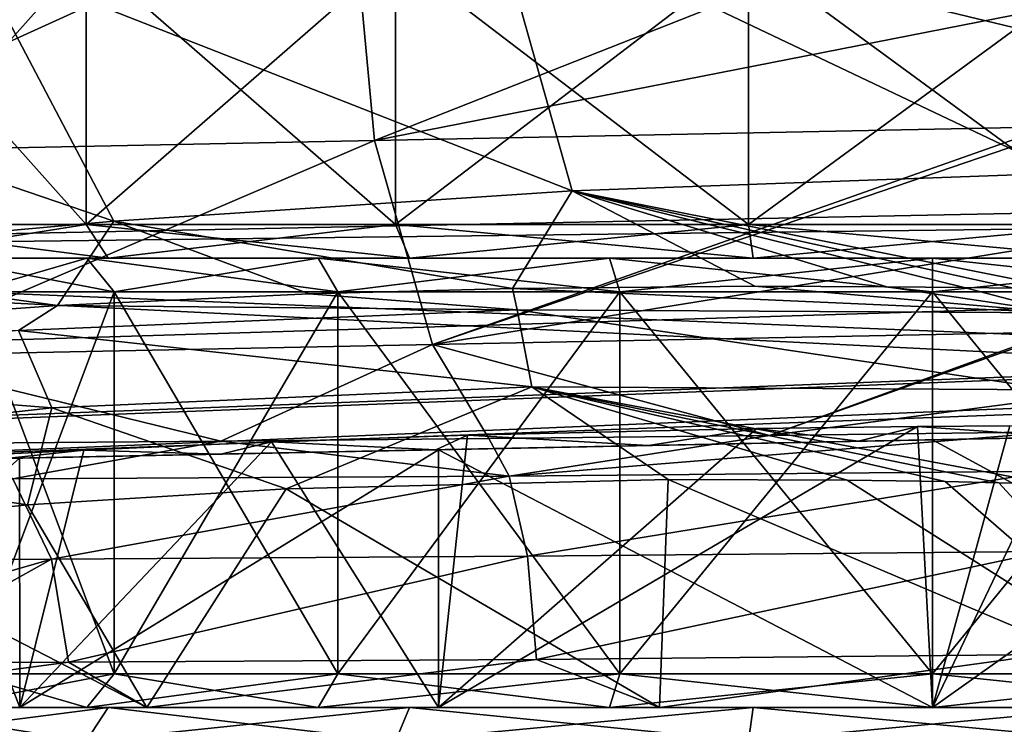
# Model space of a CAD drawing. Extents: x -54 to 446, y -6 to 1844.
# Tile 147 of 196: x -8 to 1, y 1776 to 1782. Entities that reach past the tile are written whole.
import ezdxf

# ---------------------------------------------------------------- set-up
doc = ezdxf.new("R2010")
doc.units = 0
doc.header["$LTSCALE"] = 52.148148
for name, color, linetype in [('1009', 7, 'CONTINUOUS'), ('1010', 7, 'CONTINUOUS'), ('1011', 7, 'CONTINUOUS'), ('1012', 7, 'CONTINUOUS'), ('1013', 7, 'CONTINUOUS'), ('1014', 7, 'CONTINUOUS'), ('1015', 7, 'CONTINUOUS'), ('1016', 7, 'CONTINUOUS'), ('762', 7, 'CONTINUOUS'), ('763', 7, 'CONTINUOUS'), ('764', 7, 'CONTINUOUS'), ('772', 7, 'CONTINUOUS'), ('773', 7, 'CONTINUOUS'), ('774', 7, 'CONTINUOUS'), ('775', 7, 'CONTINUOUS'), ('778', 7, 'CONTINUOUS'), ('779', 7, 'CONTINUOUS'), ('883', 7, 'CONTINUOUS'), ('884', 7, 'CONTINUOUS'), ('885', 7, 'CONTINUOUS'), ('890', 7, 'CONTINUOUS'), ('895', 7, 'CONTINUOUS'), ('896', 7, 'CONTINUOUS'), ('897', 7, 'CONTINUOUS'), ('898', 7, 'CONTINUOUS'), ('905', 7, 'CONTINUOUS'), ('987', 7, 'CONTINUOUS'), ('988', 7, 'CONTINUOUS'), ('989', 7, 'CONTINUOUS'), ('990', 7, 'CONTINUOUS'), ('997', 7, 'CONTINUOUS'), ('998', 7, 'CONTINUOUS')]:
    doc.layers.add(name, color=color, linetype=linetype)

msp = doc.modelspace()

# ---------------------------------------------------------------- linework, layer by layer
at = {"layer": '1009', "linetype": 'CONTINUOUS'}
for points in [[(-9.422, 1776, 6.0552), (-9.6744, 1775.7, 6.2174), (-7.5309, 1775.7, 8.6911), (-9.422, 1776, 6.0552)], [(-7.3344, 1776, 8.4644), (-9.422, 1776, 6.0552), (-7.5309, 1775.7, 8.6911), (-7.3344, 1776, 8.4644)], [(-7.3344, 1776, 8.4644), (-7.5309, 1775.7, 8.6911), (-4.7773, 1775.7, 10.4608), (-7.3344, 1776, 8.4644)], [(-4.6527, 1776, 10.1879), (-7.3344, 1776, 8.4644), (-4.7773, 1775.7, 10.4608), (-4.6527, 1776, 10.1879)], [(-4.6527, 1776, 10.1879), (-4.7773, 1775.7, 10.4608), (-1.6366, 1775.7, 11.3829), (-4.6527, 1776, 10.1879)], [(-1.5939, 1776, 11.086), (-4.6527, 1776, 10.1879), (-1.6366, 1775.7, 11.3829), (-1.5939, 1776, 11.086)], [(-1.5939, 1776, 11.086), (-1.6366, 1775.7, 11.3829), (1.6366, 1775.7, 11.3829), (-1.5939, 1776, 11.086)], [(1.5939, 1776, 11.086), (-1.5939, 1776, 11.086), (1.6366, 1775.7, 11.3829), (1.5939, 1776, 11.086)]]:
    msp.add_3dface(points, dxfattribs=at)
at = {"layer": '1010', "linetype": 'CONTINUOUS'}
for points in [[(-9.422, 1776, -6.0552), (-7.3344, 1776, -8.4644), (-9.6744, 1775.7, -6.2174), (-9.422, 1776, -6.0552)], [(-7.3344, 1776, -8.4644), (-7.5309, 1775.7, -8.6911), (-9.6744, 1775.7, -6.2174), (-7.3344, 1776, -8.4644)], [(-7.3344, 1776, -8.4644), (-4.6527, 1776, -10.1879), (-7.5309, 1775.7, -8.6911), (-7.3344, 1776, -8.4644)], [(-4.6527, 1776, -10.1879), (-4.7773, 1775.7, -10.4608), (-7.5309, 1775.7, -8.6911), (-4.6527, 1776, -10.1879)], [(-4.6527, 1776, -10.1879), (-1.5939, 1776, -11.086), (-4.7773, 1775.7, -10.4608), (-4.6527, 1776, -10.1879)], [(-1.5939, 1776, -11.086), (-1.6366, 1775.7, -11.3829), (-4.7773, 1775.7, -10.4608), (-1.5939, 1776, -11.086)], [(-1.5939, 1776, -11.086), (1.5939, 1776, -11.086), (-1.6366, 1775.7, -11.3829), (-1.5939, 1776, -11.086)], [(1.5939, 1776, -11.086), (1.6366, 1775.7, -11.3829), (-1.6366, 1775.7, -11.3829), (1.5939, 1776, -11.086)]]:
    msp.add_3dface(points, dxfattribs=at)
at = {"layer": '1011', "linetype": 'CONTINUOUS'}
for points in [[(-8.5598, 1776.3, 2.7801), (-8.8452, 1776, 2.8728), (-7.5244, 1776, 5.4657), (-8.5598, 1776.3, 2.7801)], [(-7.2816, 1776.3, 5.2894), (-8.5598, 1776.3, 2.7801), (-7.5244, 1776, 5.4657), (-7.2816, 1776.3, 5.2894)], [(-7.2816, 1776.3, 5.2894), (-7.5244, 1776, 5.4657), (-5.4668, 1776, 7.5235), (-7.2816, 1776.3, 5.2894)], [(-5.2905, 1776.3, 7.2808), (-7.2816, 1776.3, 5.2894), (-5.4668, 1776, 7.5235), (-5.2905, 1776.3, 7.2808)], [(-5.2905, 1776.3, 7.2808), (-5.4668, 1776, 7.5235), (-2.8741, 1776, 8.8447), (-5.2905, 1776.3, 7.2808)], [(-2.7814, 1776.3, 8.5594), (-5.2905, 1776.3, 7.2808), (-2.8741, 1776, 8.8447), (-2.7814, 1776.3, 8.5594)], [(-2.7814, 1776.3, 8.5594), (-2.8741, 1776, 8.8447), (0, 1776, 9.3), (-2.7814, 1776.3, 8.5594)], [(0, 1776.3, 9), (-2.7814, 1776.3, 8.5594), (0, 1776, 9.3), (0, 1776.3, 9)], [(2.7814, 1776.3, 8.5594), (0, 1776.3, 9), (2.8741, 1776, 8.8447), (2.7814, 1776.3, 8.5594)], [(0, 1776.3, 9), (0, 1776, 9.3), (2.8741, 1776, 8.8447), (0, 1776.3, 9)]]:
    msp.add_3dface(points, dxfattribs=at)
at = {"layer": '1012', "linetype": 'CONTINUOUS'}
for points in [[(-7.5244, 1776, -5.4657), (-8.8452, 1776, -2.8728), (-7.2816, 1776.3, -5.2894), (-7.5244, 1776, -5.4657)], [(-8.8452, 1776, -2.8728), (-8.5598, 1776.3, -2.7801), (-7.2816, 1776.3, -5.2894), (-8.8452, 1776, -2.8728)], [(-5.4668, 1776, -7.5235), (-7.5244, 1776, -5.4657), (-5.2905, 1776.3, -7.2808), (-5.4668, 1776, -7.5235)], [(-7.5244, 1776, -5.4657), (-7.2816, 1776.3, -5.2894), (-5.2905, 1776.3, -7.2808), (-7.5244, 1776, -5.4657)], [(-2.8741, 1776, -8.8447), (-5.4668, 1776, -7.5235), (-2.7814, 1776.3, -8.5594), (-2.8741, 1776, -8.8447)], [(-5.4668, 1776, -7.5235), (-5.2905, 1776.3, -7.2808), (-2.7814, 1776.3, -8.5594), (-5.4668, 1776, -7.5235)], [(0, 1776, -9.3), (-2.8741, 1776, -8.8447), (0, 1776.3, -9), (0, 1776, -9.3)], [(-2.8741, 1776, -8.8447), (-2.7814, 1776.3, -8.5594), (0, 1776.3, -9), (-2.8741, 1776, -8.8447)], [(2.8741, 1776, -8.8447), (0, 1776, -9.3), (2.7814, 1776.3, -8.5594), (2.8741, 1776, -8.8447)], [(0, 1776, -9.3), (0, 1776.3, -9), (2.7814, 1776.3, -8.5594), (0, 1776, -9.3)]]:
    msp.add_3dface(points, dxfattribs=at)
at = {"layer": '1013', "linetype": 'CONTINUOUS'}
for points in [[(-7.5244, 1780, 5.4657), (-8.8452, 1780, 2.8728), (-7.2816, 1779.7, 5.2894), (-7.5244, 1780, 5.4657)], [(-8.8452, 1780, 2.8728), (-8.5598, 1779.7, 2.7801), (-7.2816, 1779.7, 5.2894), (-8.8452, 1780, 2.8728)], [(-5.4668, 1780, 7.5235), (-7.5244, 1780, 5.4657), (-5.2905, 1779.7, 7.2808), (-5.4668, 1780, 7.5235)], [(-7.5244, 1780, 5.4657), (-7.2816, 1779.7, 5.2894), (-5.2905, 1779.7, 7.2808), (-7.5244, 1780, 5.4657)], [(-2.8741, 1780, 8.8447), (-5.4668, 1780, 7.5235), (-2.7814, 1779.7, 8.5594), (-2.8741, 1780, 8.8447)], [(-5.4668, 1780, 7.5235), (-5.2905, 1779.7, 7.2808), (-2.7814, 1779.7, 8.5594), (-5.4668, 1780, 7.5235)], [(0, 1780, 9.3), (-2.8741, 1780, 8.8447), (0, 1779.7, 9), (0, 1780, 9.3)], [(-2.8741, 1780, 8.8447), (-2.7814, 1779.7, 8.5594), (0, 1779.7, 9), (-2.8741, 1780, 8.8447)], [(2.8741, 1780, 8.8447), (0, 1780, 9.3), (2.7814, 1779.7, 8.5594), (2.8741, 1780, 8.8447)], [(0, 1780, 9.3), (0, 1779.7, 9), (2.7814, 1779.7, 8.5594), (0, 1780, 9.3)]]:
    msp.add_3dface(points, dxfattribs=at)
at = {"layer": '1014', "linetype": 'CONTINUOUS'}
for points in [[(-8.8452, 1780, -2.8728), (-7.5244, 1780, -5.4657), (-8.5598, 1779.7, -2.7801), (-8.8452, 1780, -2.8728)], [(-7.5244, 1780, -5.4657), (-7.2816, 1779.7, -5.2894), (-8.5598, 1779.7, -2.7801), (-7.5244, 1780, -5.4657)], [(-7.5244, 1780, -5.4657), (-5.4668, 1780, -7.5235), (-7.2816, 1779.7, -5.2894), (-7.5244, 1780, -5.4657)], [(-5.4668, 1780, -7.5235), (-5.2905, 1779.7, -7.2808), (-7.2816, 1779.7, -5.2894), (-5.4668, 1780, -7.5235)], [(-5.4668, 1780, -7.5235), (-2.8741, 1780, -8.8447), (-5.2905, 1779.7, -7.2808), (-5.4668, 1780, -7.5235)], [(-2.8741, 1780, -8.8447), (-2.7814, 1779.7, -8.5594), (-5.2905, 1779.7, -7.2808), (-2.8741, 1780, -8.8447)], [(-2.8741, 1780, -8.8447), (0, 1780, -9.3), (-2.7814, 1779.7, -8.5594), (-2.8741, 1780, -8.8447)], [(0, 1780, -9.3), (0, 1779.7, -9), (-2.7814, 1779.7, -8.5594), (0, 1780, -9.3)], [(0, 1780, -9.3), (2.8741, 1780, -8.8447), (0, 1779.7, -9), (0, 1780, -9.3)], [(2.8741, 1780, -8.8447), (2.7814, 1779.7, -8.5594), (0, 1779.7, -9), (2.8741, 1780, -8.8447)]]:
    msp.add_3dface(points, dxfattribs=at)
at = {"layer": '1015', "linetype": 'CONTINUOUS'}
for points in [[(-7.5309, 1780.3, 8.6911), (-9.6744, 1780.3, 6.2174), (-7.3344, 1780, 8.4644), (-7.5309, 1780.3, 8.6911)], [(-9.6744, 1780.3, 6.2174), (-9.422, 1780, 6.0552), (-7.3344, 1780, 8.4644), (-9.6744, 1780.3, 6.2174)], [(-4.7773, 1780.3, 10.4608), (-7.5309, 1780.3, 8.6911), (-4.6527, 1780, 10.1879), (-4.7773, 1780.3, 10.4608)], [(-7.5309, 1780.3, 8.6911), (-7.3344, 1780, 8.4644), (-4.6527, 1780, 10.1879), (-7.5309, 1780.3, 8.6911)], [(-1.6366, 1780.3, 11.3829), (-4.7773, 1780.3, 10.4608), (-1.5939, 1780, 11.086), (-1.6366, 1780.3, 11.3829)], [(-4.7773, 1780.3, 10.4608), (-4.6527, 1780, 10.1879), (-1.5939, 1780, 11.086), (-4.7773, 1780.3, 10.4608)], [(1.6366, 1780.3, 11.3829), (-1.6366, 1780.3, 11.3829), (1.5939, 1780, 11.086), (1.6366, 1780.3, 11.3829)], [(-1.6366, 1780.3, 11.3829), (-1.5939, 1780, 11.086), (1.5939, 1780, 11.086), (-1.6366, 1780.3, 11.3829)]]:
    msp.add_3dface(points, dxfattribs=at)
at = {"layer": '1016', "linetype": 'CONTINUOUS'}
for points in [[(-9.422, 1780, -6.0552), (-9.6744, 1780.3, -6.2174), (-7.5309, 1780.3, -8.6911), (-9.422, 1780, -6.0552)], [(-7.3344, 1780, -8.4644), (-9.422, 1780, -6.0552), (-7.5309, 1780.3, -8.6911), (-7.3344, 1780, -8.4644)], [(-7.3344, 1780, -8.4644), (-7.5309, 1780.3, -8.6911), (-4.7773, 1780.3, -10.4608), (-7.3344, 1780, -8.4644)], [(-4.6527, 1780, -10.1879), (-7.3344, 1780, -8.4644), (-4.7773, 1780.3, -10.4608), (-4.6527, 1780, -10.1879)], [(-4.6527, 1780, -10.1879), (-4.7773, 1780.3, -10.4608), (-1.6366, 1780.3, -11.3829), (-4.6527, 1780, -10.1879)], [(-1.5939, 1780, -11.086), (-4.6527, 1780, -10.1879), (-1.6366, 1780.3, -11.3829), (-1.5939, 1780, -11.086)], [(-1.5939, 1780, -11.086), (-1.6366, 1780.3, -11.3829), (1.6366, 1780.3, -11.3829), (-1.5939, 1780, -11.086)], [(1.5939, 1780, -11.086), (-1.5939, 1780, -11.086), (1.6366, 1780.3, -11.3829), (1.5939, 1780, -11.086)]]:
    msp.add_3dface(points, dxfattribs=at)
at = {"layer": '762', "color": 7, "linetype": 'CONTINUOUS'}
for points in [[(-11.5, 1778.151, 0.025), (11.5, 1778.6142, 0.025), (-11.1439, 1778.1582, 2.8396), (-11.5, 1778.151, 0.025)], [(11.5, 1778.6142, 0.025), (-10.1096, 1778.179, 5.4814), (-11.1439, 1778.1582, 2.8396), (11.5, 1778.6142, 0.025)], [(-10.1096, 1778.179, 5.4814), (11.5, 1778.6142, 0.025), (-8.2447, 1778.2166, 7.0173), (-10.1096, 1778.179, 5.4814)], [(11.5, 1778.6142, 0.025), (-6.3337, 1778.2551, 8.1753), (-8.2447, 1778.2166, 7.0173), (11.5, 1778.6142, 0.025)], [(11.5, 1778.6142, 0.025), (-4.4208, 1778.2936, 9.0092), (-6.3337, 1778.2551, 8.1753), (11.5, 1778.6142, 0.025)], [(11.5, 1778.6142, 0.025), (-2.5272, 1778.3317, 9.568), (-4.4208, 1778.2936, 9.0092), (11.5, 1778.6142, 0.025)], [(11.5, 1778.6142, 0.025), (-0.6566, 1778.3694, 9.8904), (-2.5272, 1778.3317, 9.568), (11.5, 1778.6142, 0.025)], [(11.5, 1778.6142, 0.025), (1.2013, 1778.4068, 10), (-0.6566, 1778.3694, 9.8904), (11.5, 1778.6142, 0.025)]]:
    msp.add_3dface(points, dxfattribs=at)
at = {"layer": '763', "color": 7, "linetype": 'CONTINUOUS'}
for points in [[(-17, 1780.0407, 0.025), (80.604, 1782.0061, 0.025), (-16.9651, 1779.0013, 0.025), (-17, 1780.0407, 0.025)], [(-16.9651, 1779.0013, 0.025), (80.604, 1782.0061, 0.025), (-15.5595, 1778.321, 0.025), (-16.9651, 1779.0013, 0.025)], [(-15.5595, 1778.321, 0.025), (80.604, 1782.0061, 0.025), (-15.4663, 1778.2942, 0.025), (-15.5595, 1778.321, 0.025)], [(-15.4663, 1778.2942, 0.025), (80.604, 1782.0061, 0.025), (-11.5, 1778.151, 0.025), (-15.4663, 1778.2942, 0.025)], [(80.604, 1782.0061, 0.025), (46.2875, 1780.3149, 0.025), (-11.5, 1778.151, 0.025), (80.604, 1782.0061, 0.025)], [(11.5, 1778.6142, 0.025), (-11.5, 1778.151, 0.025), (46.2875, 1780.3149, 0.025), (11.5, 1778.6142, 0.025)]]:
    msp.add_3dface(points, dxfattribs=at)
at = {"layer": '764', "color": 7, "linetype": 'CONTINUOUS'}
for points in [[(80.604, 1782.0061, 0.025), (-17, 1780.0407, 0.025), (80.604, 1782.0061), (80.604, 1782.0061, 0.025)], [(80.604, 1782.0061), (-17, 1780.0407, 0.025), (-17, 1780.0407), (80.604, 1782.0061)]]:
    msp.add_3dface(points, dxfattribs=at)
at = {"layer": '772', "color": 7, "linetype": 'CONTINUOUS'}
for points in [[(1.0998, 1783.4265, 18.6722), (-3.9318, 1783.178, 17.9604), (1.1293, 1781.9557, 17.6416), (1.0998, 1783.4265, 18.6722)], [(-8.524, 1782.6853, 15.9384), (-3.2054, 1780.5984, 15.8652), (-3.9318, 1783.178, 17.9604), (-8.524, 1782.6853, 15.9384)], [(-3.2054, 1780.5984, 15.8652), (1.1535, 1780.7554, 16.4392), (-3.9318, 1783.178, 17.9604), (-3.2054, 1780.5984, 15.8652)], [(-3.9318, 1783.178, 17.9604), (1.1535, 1780.7554, 16.4392), (1.1293, 1781.9557, 17.6416), (-3.9318, 1783.178, 17.9604)], [(-12.3929, 1782.0709, 12.8479), (-7.2861, 1780.3284, 14.2123), (-8.524, 1782.6853, 15.9384), (-12.3929, 1782.0709, 12.8479)], [(-7.2861, 1780.3284, 14.2123), (-3.2054, 1780.5984, 15.8652), (-8.524, 1782.6853, 15.9384), (-7.2861, 1780.3284, 14.2123)], [(-10.8821, 1780.0042, 11.6131), (-7.2861, 1780.3284, 14.2123), (-12.3929, 1782.0709, 12.8479), (-10.8821, 1780.0042, 11.6131)], [(-3.2054, 1780.5984, 15.8652), (1.1743, 1779.7243, 14.9619), (1.1535, 1780.7554, 16.4392), (-3.2054, 1780.5984, 15.8652)], [(-7.2861, 1780.3284, 14.2123), (-3.738, 1779.729, 14.4945), (-3.2054, 1780.5984, 15.8652), (-7.2861, 1780.3284, 14.2123)], [(-3.738, 1779.729, 14.4945), (-1.5809, 1779.7494, 14.8972), (-3.2054, 1780.5984, 15.8652), (-3.738, 1779.729, 14.4945)], [(0.7256, 1779.7321, 14.9851), (1.1743, 1779.7243, 14.9619), (-3.2054, 1780.5984, 15.8652), (0.7256, 1779.7321, 14.9851)], [(0.2829, 1779.7384, 14.9951), (0.7256, 1779.7321, 14.9851), (-3.2054, 1780.5984, 15.8652), (0.2829, 1779.7384, 14.9951)], [(-0.4043, 1779.7454, 14.9854), (0.2829, 1779.7384, 14.9951), (-3.2054, 1780.5984, 15.8652), (-0.4043, 1779.7454, 14.9854)], [(-1.5809, 1779.7494, 14.8972), (-0.4043, 1779.7454, 14.9854), (-3.2054, 1780.5984, 15.8652), (-1.5809, 1779.7494, 14.8972)], [(-10.8821, 1780.0042, 11.6131), (-7.788, 1779.5779, 12.7867), (-7.2861, 1780.3284, 14.2123), (-10.8821, 1780.0042, 11.6131)], [(-7.788, 1779.5779, 12.7867), (-5.5482, 1779.6815, 13.8989), (-7.2861, 1780.3284, 14.2123), (-7.788, 1779.5779, 12.7867)], [(-5.5482, 1779.6815, 13.8989), (-3.738, 1779.729, 14.4945), (-7.2861, 1780.3284, 14.2123), (-5.5482, 1779.6815, 13.8989)], [(-9.8649, 1779.4262, 11.2897), (-7.788, 1779.5779, 12.7867), (-10.8821, 1780.0042, 11.6131), (-9.8649, 1779.4262, 11.2897)], [(-1.563, 1778.4833, 11.3933), (-4.1365, 1778.4247, 10.7303), (-2.5272, 1778.3317, 9.568), (-1.563, 1778.4833, 11.3933)], [(-0.6566, 1778.3694, 9.8904), (-1.563, 1778.4833, 11.3933), (-2.5272, 1778.3317, 9.568), (-0.6566, 1778.3694, 9.8904)], [(-0.1324, 1778.5014, 11.4992), (-1.563, 1778.4833, 11.3933), (-0.6566, 1778.3694, 9.8904), (-0.1324, 1778.5014, 11.4992)], [(1.2013, 1778.4068, 10), (-0.1324, 1778.5014, 11.4992), (-0.6566, 1778.3694, 9.8904), (1.2013, 1778.4068, 10)], [(0.689, 1778.5079, 11.4793), (-0.1324, 1778.5014, 11.4992), (1.2013, 1778.4068, 10), (0.689, 1778.5079, 11.4793)], [(-4.1365, 1778.4247, 10.7303), (-5.8829, 1778.364, 9.8814), (-4.4208, 1778.2936, 9.0092), (-4.1365, 1778.4247, 10.7303)], [(-2.5272, 1778.3317, 9.568), (-4.1365, 1778.4247, 10.7303), (-4.4208, 1778.2936, 9.0092), (-2.5272, 1778.3317, 9.568)], [(-5.8829, 1778.364, 9.8814), (-7.551, 1778.2908, 8.6736), (-6.3337, 1778.2551, 8.1753), (-5.8829, 1778.364, 9.8814)], [(-4.4208, 1778.2936, 9.0092), (-5.8829, 1778.364, 9.8814), (-6.3337, 1778.2551, 8.1753), (-4.4208, 1778.2936, 9.0092)], [(-7.551, 1778.2908, 8.6736), (-8.9762, 1778.2218, 7.1887), (-8.2447, 1778.2166, 7.0173), (-7.551, 1778.2908, 8.6736)], [(-6.3337, 1778.2551, 8.1753), (-7.551, 1778.2908, 8.6736), (-8.2447, 1778.2166, 7.0173), (-6.3337, 1778.2551, 8.1753)]]:
    msp.add_3dface(points, dxfattribs=at)
at = {"layer": '773', "color": 7, "linetype": 'CONTINUOUS'}
for points in [[(-10.6174, 1776, 4.4182), (-8.1229, 1776, 8.1405), (-10.7157, 1776, 9.0097), (-10.6174, 1776, 4.4182)], [(-10.7157, 1776, 9.0097), (-8.1229, 1776, 8.1405), (-6.9928, 1776, 12.1285), (-10.7157, 1776, 9.0097)], [(-8.1229, 1776, 8.1405), (-4.3951, 1776, 10.627), (-6.9928, 1776, 12.1285), (-8.1229, 1776, 8.1405)], [(-6.9928, 1776, 12.1285), (-4.3951, 1776, 10.627), (-2.4283, 1776, 13.7878), (-6.9928, 1776, 12.1285)], [(-4.3951, 1776, 10.627), (0, 1776, 11.5), (-2.4283, 1776, 13.7878), (-4.3951, 1776, 10.627)], [(-2.4283, 1776, 13.7878), (0, 1776, 11.5), (2.4283, 1776, 13.7878), (-2.4283, 1776, 13.7878)], [(0, 1776, 11.5), (4.3951, 1776, 10.627), (2.4283, 1776, 13.7878), (0, 1776, 11.5)]]:
    msp.add_3dface(points, dxfattribs=at)
at = {"layer": '774', "color": 7, "linetype": 'CONTINUOUS'}
for points in [[(-5.7509, 1777.946, 12.7643), (-2.4283, 1776, 13.7878), (-2.3516, 1778.028, 13.8011), (-5.7509, 1777.946, 12.7643)], [(-2.4283, 1776, 13.7878), (2.4283, 1776, 13.7878), (-2.3516, 1778.028, 13.8011), (-2.4283, 1776, 13.7878)], [(-2.3516, 1778.028, 13.8011), (2.4283, 1776, 13.7878), (-0.7583, 1778.0233, 13.9794), (-2.3516, 1778.028, 13.8011)], [(-0.7583, 1778.0233, 13.9794), (2.4283, 1776, 13.7878), (0.113, 1778.0103, 13.9995), (-0.7583, 1778.0233, 13.9794)], [(0.113, 1778.0103, 13.9995), (2.4283, 1776, 13.7878), (0.591, 1778.0002, 13.9875), (0.113, 1778.0103, 13.9995)], [(2.4283, 1776, 13.7878), (1.0581, 1777.9883, 13.96), (0.591, 1778.0002, 13.9875), (2.4283, 1776, 13.7878)], [(-8.0538, 1777.8025, 11.4515), (-6.9928, 1776, 12.1285), (-5.7509, 1777.946, 12.7643), (-8.0538, 1777.8025, 11.4515)], [(-6.9928, 1776, 12.1285), (-2.4283, 1776, 13.7878), (-5.7509, 1777.946, 12.7643), (-6.9928, 1776, 12.1285)], [(-10.0815, 1777.5913, 9.7141), (-6.9928, 1776, 12.1285), (-8.0538, 1777.8025, 11.4515), (-10.0815, 1777.5913, 9.7141)], [(-10.7157, 1776, 9.0097), (-6.9928, 1776, 12.1285), (-10.0815, 1777.5913, 9.7141), (-10.7157, 1776, 9.0097)]]:
    msp.add_3dface(points, dxfattribs=at)
at = {"layer": '775', "color": 7, "linetype": 'CONTINUOUS'}
for points in [[(-1.563, 1778.4833, 11.3933), (-0.1324, 1778.5014, 11.4992), (-4.3951, 1776, 10.627), (-1.563, 1778.4833, 11.3933)], [(-0.1324, 1778.5014, 11.4992), (0, 1776, 11.5), (-4.3951, 1776, 10.627), (-0.1324, 1778.5014, 11.4992)], [(-4.1365, 1778.4247, 10.7303), (-1.563, 1778.4833, 11.3933), (-4.3951, 1776, 10.627), (-4.1365, 1778.4247, 10.7303)], [(-0.1324, 1778.5014, 11.4992), (0.689, 1778.5079, 11.4793), (0, 1776, 11.5), (-0.1324, 1778.5014, 11.4992)], [(0.689, 1778.5079, 11.4793), (1.1991, 1778.5106, 11.4373), (0, 1776, 11.5), (0.689, 1778.5079, 11.4793)], [(0, 1776, 11.5), (1.1991, 1778.5106, 11.4373), (3.5225, 1778.4985, 10.9472), (0, 1776, 11.5)], [(4.3951, 1776, 10.627), (0, 1776, 11.5), (3.5225, 1778.4985, 10.9472), (4.3951, 1776, 10.627)], [(-5.8829, 1778.364, 9.8814), (-4.1365, 1778.4247, 10.7303), (-4.3951, 1776, 10.627), (-5.8829, 1778.364, 9.8814)], [(-7.551, 1778.2908, 8.6736), (-5.8829, 1778.364, 9.8814), (-8.1229, 1776, 8.1405), (-7.551, 1778.2908, 8.6736)], [(-5.8829, 1778.364, 9.8814), (-4.3951, 1776, 10.627), (-8.1229, 1776, 8.1405), (-5.8829, 1778.364, 9.8814)], [(-8.9762, 1778.2218, 7.1887), (-8.1229, 1776, 8.1405), (-10.6174, 1776, 4.4182), (-8.9762, 1778.2218, 7.1887)], [(-8.9762, 1778.2218, 7.1887), (-7.551, 1778.2908, 8.6736), (-8.1229, 1776, 8.1405), (-8.9762, 1778.2218, 7.1887)]]:
    msp.add_3dface(points, dxfattribs=at)
at = {"layer": '778', "color": 7, "linetype": 'CONTINUOUS'}
for points in [[(-3.738, 1779.729, 14.4945), (-5.5482, 1779.6815, 13.8989), (-3.6945, 1779.5395, 14.2337), (-3.738, 1779.729, 14.4945)], [(-1.5809, 1779.7494, 14.8972), (-3.738, 1779.729, 14.4945), (1.1466, 1779.5123, 14.6606), (-1.5809, 1779.7494, 14.8972)], [(1.1466, 1779.5123, 14.6606), (-3.738, 1779.729, 14.4945), (-3.6945, 1779.5395, 14.2337), (1.1466, 1779.5123, 14.6606)], [(-0.4043, 1779.7454, 14.9854), (-1.5809, 1779.7494, 14.8972), (1.1466, 1779.5123, 14.6606), (-0.4043, 1779.7454, 14.9854)], [(0.2829, 1779.7384, 14.9951), (-0.4043, 1779.7454, 14.9854), (1.1466, 1779.5123, 14.6606), (0.2829, 1779.7384, 14.9951)], [(0.7256, 1779.7321, 14.9851), (0.2829, 1779.7384, 14.9951), (1.1466, 1779.5123, 14.6606), (0.7256, 1779.7321, 14.9851)], [(-5.5482, 1779.6815, 13.8989), (-7.788, 1779.5779, 12.7867), (-3.6945, 1779.5395, 14.2337), (-5.5482, 1779.6815, 13.8989)], [(-7.788, 1779.5779, 12.7867), (-9.8649, 1779.4262, 11.2897), (-8.1331, 1779.3542, 12.2518), (-7.788, 1779.5779, 12.7867)], [(-3.6945, 1779.5395, 14.2337), (-7.788, 1779.5779, 12.7867), (-8.1331, 1779.3542, 12.2518), (-3.6945, 1779.5395, 14.2337)], [(-3.6945, 1779.5395, 14.2337), (-8.1331, 1779.3542, 12.2518), (-3.5664, 1778.854, 13.7289), (-3.6945, 1779.5395, 14.2337)], [(1.0914, 1778.8271, 14.1425), (1.1466, 1779.5123, 14.6606), (-3.6945, 1779.5395, 14.2337), (1.0914, 1778.8271, 14.1425)], [(1.0914, 1778.8271, 14.1425), (-3.6945, 1779.5395, 14.2337), (-3.5664, 1778.854, 13.7289), (1.0914, 1778.8271, 14.1425)], [(-8.1331, 1779.3542, 12.2518), (-11.6709, 1778.97, 8.9473), (-7.8364, 1778.6683, 11.8235), (-8.1331, 1779.3542, 12.2518)], [(-3.5664, 1778.854, 13.7289), (-8.1331, 1779.3542, 12.2518), (-7.8364, 1778.6683, 11.8235), (-3.5664, 1778.854, 13.7289)], [(-7.8364, 1778.6683, 11.8235), (-11.6709, 1778.97, 8.9473), (-11.2451, 1778.2837, 8.646), (-7.8364, 1778.6683, 11.8235)], [(-5.7509, 1777.946, 12.7643), (-3.5664, 1778.854, 13.7289), (-7.8364, 1778.6683, 11.8235), (-5.7509, 1777.946, 12.7643)], [(-5.7509, 1777.946, 12.7643), (-2.3516, 1778.028, 13.8011), (-3.5664, 1778.854, 13.7289), (-5.7509, 1777.946, 12.7643)], [(0.591, 1778.0002, 13.9875), (1.0581, 1777.9883, 13.96), (-3.5664, 1778.854, 13.7289), (0.591, 1778.0002, 13.9875)], [(1.0581, 1777.9883, 13.96), (1.0914, 1778.8271, 14.1425), (-3.5664, 1778.854, 13.7289), (1.0581, 1777.9883, 13.96)], [(-2.3516, 1778.028, 13.8011), (-0.7583, 1778.0233, 13.9794), (-3.5664, 1778.854, 13.7289), (-2.3516, 1778.028, 13.8011)], [(-0.7583, 1778.0233, 13.9794), (0.113, 1778.0103, 13.9995), (-3.5664, 1778.854, 13.7289), (-0.7583, 1778.0233, 13.9794)], [(0.113, 1778.0103, 13.9995), (0.591, 1778.0002, 13.9875), (-3.5664, 1778.854, 13.7289), (0.113, 1778.0103, 13.9995)], [(-8.0538, 1777.8025, 11.4515), (-7.8364, 1778.6683, 11.8235), (-11.2451, 1778.2837, 8.646), (-8.0538, 1777.8025, 11.4515)], [(-8.0538, 1777.8025, 11.4515), (-5.7509, 1777.946, 12.7643), (-7.8364, 1778.6683, 11.8235), (-8.0538, 1777.8025, 11.4515)], [(-10.0815, 1777.5913, 9.7141), (-8.0538, 1777.8025, 11.4515), (-11.2451, 1778.2837, 8.646), (-10.0815, 1777.5913, 9.7141)]]:
    msp.add_3dface(points, dxfattribs=at)
at = {"layer": '779', "color": 7, "linetype": 'CONTINUOUS'}
for points in [[(80.604, 1782.0061), (-17, 1780.0407), (80, 1842), (80.604, 1782.0061)], [(-17, 1780.0407), (-17, 1842), (80, 1842), (-17, 1780.0407)]]:
    msp.add_3dface(points, dxfattribs=at)
at = {"layer": '883', "color": 7, "linetype": 'CONTINUOUS'}
for points in [[(11.5, 1778.6142, -0.025), (-11.5, 1778.151, -0.025), (10.6176, 1778.5964, -4.4177), (11.5, 1778.6142, -0.025)], [(-11.5, 1778.151, -0.025), (8.1234, 1778.5462, -8.14), (10.6176, 1778.5964, -4.4177), (-11.5, 1778.151, -0.025)], [(-11.5, 1778.151, -0.025), (4.3956, 1778.4711, -10.6268), (8.1234, 1778.5462, -8.14), (-11.5, 1778.151, -0.025)], [(-11.5, 1778.151, -0.025), (0, 1778.3826, -11.5), (4.3956, 1778.4711, -10.6268), (-11.5, 1778.151, -0.025)], [(-11.5, 1778.151, -0.025), (-4.3956, 1778.2941, -10.6268), (0, 1778.3826, -11.5), (-11.5, 1778.151, -0.025)], [(-11.5, 1778.151, -0.025), (-8.1234, 1778.219, -8.14), (-4.3956, 1778.2941, -10.6268), (-11.5, 1778.151, -0.025)]]:
    msp.add_3dface(points, dxfattribs=at)
at = {"layer": '884', "color": 7, "linetype": 'CONTINUOUS'}
for points in [[(80.604, 1782.0061, -0.025), (-17, 1780.0407, -0.025), (45.7774, 1780.8047, -0.025), (80.604, 1782.0061, -0.025)], [(45.7774, 1780.8047, -0.025), (-17, 1780.0407, -0.025), (15.9597, 1778.704, -0.025), (45.7774, 1780.8047, -0.025)], [(15.9597, 1778.704, -0.025), (-17, 1780.0407, -0.025), (11.5, 1778.6142, -0.025), (15.9597, 1778.704, -0.025)], [(11.5, 1778.6142, -0.025), (-17, 1780.0407, -0.025), (-11.5, 1778.151, -0.025), (11.5, 1778.6142, -0.025)]]:
    msp.add_3dface(points, dxfattribs=at)
at = {"layer": '885', "color": 7, "linetype": 'CONTINUOUS'}
for points in [[(-17, 1780.0407, -0.025), (80.604, 1782.0061, -0.025), (-17, 1780.0407), (-17, 1780.0407, -0.025)], [(80.604, 1782.0061, -0.025), (80.604, 1782.0061), (-17, 1780.0407), (80.604, 1782.0061, -0.025)]]:
    msp.add_3dface(points, dxfattribs=at)
at = {"layer": '890', "color": 7, "linetype": 'CONTINUOUS'}
for points in [[(-5.176, 1783.3105, -19.0225), (1, 1783.4037, -20), (-4.9663, 1781.0461, -18.5204), (-5.176, 1783.3105, -19.0225)], [(1, 1783.4037, -20), (1.0238, 1782.2209, -19.858), (-4.9663, 1781.0461, -18.5204), (1, 1783.4037, -20)], [(-10.7482, 1783.2263, -16.1858), (-5.176, 1783.3105, -19.0225), (-10.3905, 1780.9369, -15.7595), (-10.7482, 1783.2263, -16.1858)], [(-5.176, 1783.3105, -19.0225), (-4.9663, 1781.0461, -18.5204), (-10.3905, 1780.9369, -15.7595), (-5.176, 1783.3105, -19.0225)], [(1.0238, 1782.2209, -19.858), (1.045, 1781.1672, -19.4717), (-4.9663, 1781.0461, -18.5204), (1.0238, 1782.2209, -19.858)], [(1.045, 1781.1672, -19.4717), (-4.4482, 1779.2295, -17.0382), (-4.9663, 1781.0461, -18.5204), (1.045, 1781.1672, -19.4717)], [(1.045, 1781.1672, -19.4717), (1.0463, 1781.1052, -19.4401), (-4.4482, 1779.2295, -17.0382), (1.045, 1781.1672, -19.4717)], [(-4.9663, 1781.0461, -18.5204), (-9.438, 1779.1291, -14.4985), (-10.3905, 1780.9369, -15.7595), (-4.9663, 1781.0461, -18.5204)], [(-4.4482, 1779.2295, -17.0382), (-9.438, 1779.1291, -14.4985), (-4.9663, 1781.0461, -18.5204), (-4.4482, 1779.2295, -17.0382)], [(1.0463, 1781.1052, -19.4401), (1.0661, 1780.1201, -18.77), (-4.4482, 1779.2295, -17.0382), (1.0463, 1781.1052, -19.4401)], [(1.0661, 1780.1201, -18.77), (1.0818, 1779.3409, -17.9132), (-4.4482, 1779.2295, -17.0382), (1.0661, 1780.1201, -18.77)], [(1.0818, 1779.3409, -17.9132), (-1.4505, 1778.4206, -15.6103), (-4.4482, 1779.2295, -17.0382), (1.0818, 1779.3409, -17.9132)], [(1.0818, 1779.3409, -17.9132), (1.0822, 1779.3214, -17.8858), (-1.4505, 1778.4206, -15.6103), (1.0818, 1779.3409, -17.9132)], [(1.0822, 1779.3214, -17.8858), (1.0936, 1778.7547, -16.8377), (-1.4505, 1778.4206, -15.6103), (1.0822, 1779.3214, -17.8858)], [(-4.4482, 1779.2295, -17.0382), (-6.3339, 1778.3704, -14.2452), (-9.438, 1779.1291, -14.4985), (-4.4482, 1779.2295, -17.0382)], [(-3.9478, 1778.3933, -15.1259), (-6.3339, 1778.3704, -14.2452), (-4.4482, 1779.2295, -17.0382), (-3.9478, 1778.3933, -15.1259)], [(-1.4505, 1778.4206, -15.6103), (-3.9478, 1778.3933, -15.1259), (-4.4482, 1779.2295, -17.0382), (-1.4505, 1778.4206, -15.6103)], [(-6.3339, 1778.3704, -14.2452), (-8.5465, 1778.3517, -12.9912), (-9.438, 1779.1291, -14.4985), (-6.3339, 1778.3704, -14.2452)], [(1.0936, 1778.7547, -16.8377), (1.0997, 1778.4519, -15.6853), (-1.4505, 1778.4206, -15.6103), (1.0936, 1778.7547, -16.8377)]]:
    msp.add_3dface(points, dxfattribs=at)
at = {"layer": '895', "color": 7, "linetype": 'CONTINUOUS'}
for points in [[(-10.6174, 1776, -4.4182), (-10.7157, 1776, -9.0097), (-6.9928, 1776, -12.1285), (-10.6174, 1776, -4.4182)], [(-8.1229, 1776, -8.1405), (-10.6174, 1776, -4.4182), (-6.9928, 1776, -12.1285), (-8.1229, 1776, -8.1405)], [(-4.3951, 1776, -10.627), (-8.1229, 1776, -8.1405), (-6.9928, 1776, -12.1285), (-4.3951, 1776, -10.627)], [(-4.3951, 1776, -10.627), (-6.9928, 1776, -12.1285), (-2.4283, 1776, -13.7878), (-4.3951, 1776, -10.627)], [(0, 1776, -11.5), (-4.3951, 1776, -10.627), (-2.4283, 1776, -13.7878), (0, 1776, -11.5)], [(0, 1776, -11.5), (-2.4283, 1776, -13.7878), (2.4283, 1776, -13.7878), (0, 1776, -11.5)], [(4.3951, 1776, -10.627), (0, 1776, -11.5), (2.4283, 1776, -13.7878), (4.3951, 1776, -10.627)]]:
    msp.add_3dface(points, dxfattribs=at)
at = {"layer": '896', "color": 7, "linetype": 'CONTINUOUS'}
for points in [[(4.3956, 1778.4711, -10.6268), (0, 1778.3826, -11.5), (4.3951, 1776, -10.627), (4.3956, 1778.4711, -10.6268)], [(0, 1778.3826, -11.5), (-4.3956, 1778.2941, -10.6268), (0, 1776, -11.5), (0, 1778.3826, -11.5)], [(4.3951, 1776, -10.627), (0, 1778.3826, -11.5), (0, 1776, -11.5), (4.3951, 1776, -10.627)], [(-8.1229, 1776, -8.1405), (-8.1234, 1778.219, -8.14), (-10.6174, 1776, -4.4182), (-8.1229, 1776, -8.1405)], [(-4.3956, 1778.2941, -10.6268), (-8.1234, 1778.219, -8.14), (-8.1229, 1776, -8.1405), (-4.3956, 1778.2941, -10.6268)], [(-4.3951, 1776, -10.627), (-4.3956, 1778.2941, -10.6268), (-8.1229, 1776, -8.1405), (-4.3951, 1776, -10.627)], [(0, 1776, -11.5), (-4.3956, 1778.2941, -10.6268), (-4.3951, 1776, -10.627), (0, 1776, -11.5)]]:
    msp.add_3dface(points, dxfattribs=at)
at = {"layer": '897', "color": 7, "linetype": 'CONTINUOUS'}
for points in [[(-3.5239, 1776.4274, -13.5492), (0.9971, 1776.4712, -13.9644), (-2.4283, 1776, -13.7878), (-3.5239, 1776.4274, -13.5492)], [(-2.4283, 1776, -13.7878), (0.9971, 1776.4712, -13.9644), (2.4283, 1776, -13.7878), (-2.4283, 1776, -13.7878)], [(-9.4966, 1776.3969, -10.2866), (-7.6892, 1776.4029, -11.6994), (-10.7157, 1776, -9.0097), (-9.4966, 1776.3969, -10.2866)], [(-10.7157, 1776, -9.0097), (-7.6892, 1776.4029, -11.6994), (-6.9928, 1776, -12.1285), (-10.7157, 1776, -9.0097)], [(-7.6892, 1776.4029, -11.6994), (-3.5239, 1776.4274, -13.5492), (-6.9928, 1776, -12.1285), (-7.6892, 1776.4029, -11.6994)], [(-6.9928, 1776, -12.1285), (-3.5239, 1776.4274, -13.5492), (-2.4283, 1776, -13.7878), (-6.9928, 1776, -12.1285)]]:
    msp.add_3dface(points, dxfattribs=at)
at = {"layer": '898', "color": 7, "linetype": 'CONTINUOUS'}
for points in [[(-6.3339, 1778.3704, -14.2452), (-3.9478, 1778.3933, -15.1259), (-3.7663, 1778.0597, -14.3588), (-6.3339, 1778.3704, -14.2452)], [(-3.9478, 1778.3933, -15.1259), (-1.4505, 1778.4206, -15.6103), (-3.7663, 1778.0597, -14.3588), (-3.9478, 1778.3933, -15.1259)], [(-1.4505, 1778.4206, -15.6103), (1.0997, 1778.4519, -15.6853), (-3.7663, 1778.0597, -14.3588), (-1.4505, 1778.4206, -15.6103)], [(1.0997, 1778.4519, -15.6853), (1.0406, 1778.1035, -14.808), (-3.7663, 1778.0597, -14.3588), (1.0997, 1778.4519, -15.6853)], [(-8.5465, 1778.3517, -12.9912), (-6.3339, 1778.3704, -14.2452), (-8.1832, 1778.0352, -12.3853), (-8.5465, 1778.3517, -12.9912)], [(-8.1832, 1778.0352, -12.3853), (-6.3339, 1778.3704, -14.2452), (-3.7663, 1778.0597, -14.3588), (-8.1832, 1778.0352, -12.3853)], [(-7.8387, 1777.3209, -11.8682), (-8.1832, 1778.0352, -12.3853), (-3.7663, 1778.0597, -14.3588), (-7.8387, 1777.3209, -11.8682)], [(-3.6044, 1777.3454, -13.7589), (-7.8387, 1777.3209, -11.8682), (-3.7663, 1778.0597, -14.3588), (-3.6044, 1777.3454, -13.7589)], [(1.0406, 1778.1035, -14.808), (-3.6044, 1777.3454, -13.7589), (-3.7663, 1778.0597, -14.3588), (1.0406, 1778.1035, -14.808)], [(1.0406, 1778.1035, -14.808), (1.0037, 1777.3893, -14.1877), (-3.6044, 1777.3454, -13.7589), (1.0406, 1778.1035, -14.808)], [(-7.8387, 1777.3209, -11.8682), (-11.2448, 1777.3119, -8.7093), (-8.1832, 1778.0352, -12.3853), (-7.8387, 1777.3209, -11.8682)], [(-3.6044, 1777.3454, -13.7589), (-7.6892, 1776.4029, -11.6994), (-7.8387, 1777.3209, -11.8682), (-3.6044, 1777.3454, -13.7589)], [(-3.5239, 1776.4274, -13.5492), (-7.6892, 1776.4029, -11.6994), (-3.6044, 1777.3454, -13.7589), (-3.5239, 1776.4274, -13.5492)], [(1.0037, 1777.3893, -14.1877), (-3.5239, 1776.4274, -13.5492), (-3.6044, 1777.3454, -13.7589), (1.0037, 1777.3893, -14.1877)], [(0.9971, 1776.4712, -13.9644), (-3.5239, 1776.4274, -13.5492), (1.0037, 1777.3893, -14.1877), (0.9971, 1776.4712, -13.9644)], [(-7.8387, 1777.3209, -11.8682), (-11.0515, 1776.3938, -8.5944), (-11.2448, 1777.3119, -8.7093), (-7.8387, 1777.3209, -11.8682)], [(-9.4966, 1776.3969, -10.2866), (-11.0515, 1776.3938, -8.5944), (-7.8387, 1777.3209, -11.8682), (-9.4966, 1776.3969, -10.2866)], [(-7.6892, 1776.4029, -11.6994), (-9.4966, 1776.3969, -10.2866), (-7.8387, 1777.3209, -11.8682), (-7.6892, 1776.4029, -11.6994)]]:
    msp.add_3dface(points, dxfattribs=at)
at = {"layer": '905', "color": 7, "linetype": 'CONTINUOUS'}
for points in [[(-17, 1780.0407), (80.604, 1782.0061), (-17, 1842), (-17, 1780.0407)], [(-17, 1842), (80.604, 1782.0061), (80, 1842), (-17, 1842)]]:
    msp.add_3dface(points, dxfattribs=at)
at = {"layer": '987', "linetype": 'CONTINUOUS'}
for points in [[(-9.6744, 1780.3, 6.2174), (-7.5309, 1780.3, 8.6911), (-9.6744, 1782.7, 6.2174), (-9.6744, 1780.3, 6.2174)], [(-9.6744, 1782.7, 6.2174), (-7.5309, 1780.3, 8.6911), (-7.5309, 1782.7, 8.6911), (-9.6744, 1782.7, 6.2174)], [(-7.5309, 1780.3, 8.6911), (-4.7773, 1780.3, 10.4608), (-7.5309, 1782.7, 8.6911), (-7.5309, 1780.3, 8.6911)], [(-7.5309, 1782.7, 8.6911), (-4.7773, 1780.3, 10.4608), (-4.7773, 1782.7, 10.4608), (-7.5309, 1782.7, 8.6911)], [(-4.7773, 1780.3, 10.4608), (-1.6366, 1780.3, 11.3829), (-4.7773, 1782.7, 10.4608), (-4.7773, 1780.3, 10.4608)], [(-4.7773, 1782.7, 10.4608), (-1.6366, 1780.3, 11.3829), (-1.6366, 1782.7, 11.3829), (-4.7773, 1782.7, 10.4608)], [(-1.6366, 1780.3, 11.3829), (1.6366, 1780.3, 11.3829), (-1.6366, 1782.7, 11.3829), (-1.6366, 1780.3, 11.3829)], [(-1.6366, 1782.7, 11.3829), (1.6366, 1780.3, 11.3829), (1.6366, 1782.7, 11.3829), (-1.6366, 1782.7, 11.3829)]]:
    msp.add_3dface(points, dxfattribs=at)
at = {"layer": '988', "linetype": 'CONTINUOUS'}
for points in [[(-8.8452, 1780, 2.8728), (-7.5244, 1780, 5.4657), (-10.7463, 1780, 3.1554), (-8.8452, 1780, 2.8728)], [(-10.7463, 1780, 3.1554), (-7.5244, 1780, 5.4657), (-9.422, 1780, 6.0552), (-10.7463, 1780, 3.1554)], [(-7.5244, 1780, -5.4657), (-8.8452, 1780, -2.8728), (-10.7463, 1780, -3.1554), (-7.5244, 1780, -5.4657)], [(-9.422, 1780, -6.0552), (-7.5244, 1780, -5.4657), (-10.7463, 1780, -3.1554), (-9.422, 1780, -6.0552)], [(-7.5244, 1780, 5.4657), (-5.4668, 1780, 7.5235), (-9.422, 1780, 6.0552), (-7.5244, 1780, 5.4657)], [(-9.422, 1780, 6.0552), (-5.4668, 1780, 7.5235), (-7.3344, 1780, 8.4644), (-9.422, 1780, 6.0552)], [(-5.4668, 1780, -7.5235), (-7.5244, 1780, -5.4657), (-9.422, 1780, -6.0552), (-5.4668, 1780, -7.5235)], [(-7.3344, 1780, -8.4644), (-5.4668, 1780, -7.5235), (-9.422, 1780, -6.0552), (-7.3344, 1780, -8.4644)], [(-2.8741, 1780, 8.8447), (0, 1780, 9.3), (-7.3344, 1780, 8.4644), (-2.8741, 1780, 8.8447)], [(-7.3344, 1780, 8.4644), (0, 1780, 9.3), (4.6527, 1780, 10.1879), (-7.3344, 1780, 8.4644)], [(-5.4668, 1780, 7.5235), (-2.8741, 1780, 8.8447), (-7.3344, 1780, 8.4644), (-5.4668, 1780, 7.5235)], [(-2.8741, 1780, -8.8447), (-5.4668, 1780, -7.5235), (-7.3344, 1780, -8.4644), (-2.8741, 1780, -8.8447)], [(-4.6527, 1780, -10.1879), (-2.8741, 1780, -8.8447), (-7.3344, 1780, -8.4644), (-4.6527, 1780, -10.1879)], [(-4.6527, 1780, 10.1879), (-7.3344, 1780, 8.4644), (4.6527, 1780, 10.1879), (-4.6527, 1780, 10.1879)], [(0, 1780, -9.3), (-2.8741, 1780, -8.8447), (-4.6527, 1780, -10.1879), (0, 1780, -9.3)], [(7.3344, 1780, -8.4644), (0, 1780, -9.3), (-4.6527, 1780, -10.1879), (7.3344, 1780, -8.4644)], [(-1.5939, 1780, 11.086), (-4.6527, 1780, 10.1879), (1.5939, 1780, 11.086), (-1.5939, 1780, 11.086)], [(1.5939, 1780, 11.086), (-4.6527, 1780, 10.1879), (4.6527, 1780, 10.1879), (1.5939, 1780, 11.086)], [(4.6527, 1780, -10.1879), (7.3344, 1780, -8.4644), (-4.6527, 1780, -10.1879), (4.6527, 1780, -10.1879)], [(-1.5939, 1780, -11.086), (4.6527, 1780, -10.1879), (-4.6527, 1780, -10.1879), (-1.5939, 1780, -11.086)], [(1.5939, 1780, -11.086), (4.6527, 1780, -10.1879), (-1.5939, 1780, -11.086), (1.5939, 1780, -11.086)], [(0, 1780, 9.3), (2.8741, 1780, 8.8447), (4.6527, 1780, 10.1879), (0, 1780, 9.3)], [(2.8741, 1780, -8.8447), (0, 1780, -9.3), (7.3344, 1780, -8.4644), (2.8741, 1780, -8.8447)]]:
    msp.add_3dface(points, dxfattribs=at)
at = {"layer": '989', "linetype": 'CONTINUOUS'}
for points in [[(-7.2816, 1779.7, 5.2894), (-8.5598, 1779.7, 2.7801), (-7.2816, 1776.3, 5.2894), (-7.2816, 1779.7, 5.2894)], [(-7.2816, 1776.3, 5.2894), (-8.5598, 1779.7, 2.7801), (-8.5598, 1776.3, 2.7801), (-7.2816, 1776.3, 5.2894)], [(-5.2905, 1779.7, 7.2808), (-7.2816, 1779.7, 5.2894), (-5.2905, 1776.3, 7.2808), (-5.2905, 1779.7, 7.2808)], [(-5.2905, 1776.3, 7.2808), (-7.2816, 1779.7, 5.2894), (-7.2816, 1776.3, 5.2894), (-5.2905, 1776.3, 7.2808)], [(-2.7814, 1779.7, 8.5594), (-5.2905, 1779.7, 7.2808), (-2.7814, 1776.3, 8.5594), (-2.7814, 1779.7, 8.5594)], [(-2.7814, 1776.3, 8.5594), (-5.2905, 1779.7, 7.2808), (-5.2905, 1776.3, 7.2808), (-2.7814, 1776.3, 8.5594)], [(0, 1779.7, 9), (-2.7814, 1779.7, 8.5594), (0, 1776.3, 9), (0, 1779.7, 9)], [(0, 1776.3, 9), (-2.7814, 1779.7, 8.5594), (-2.7814, 1776.3, 8.5594), (0, 1776.3, 9)], [(2.7814, 1779.7, 8.5594), (0, 1779.7, 9), (2.7814, 1776.3, 8.5594), (2.7814, 1779.7, 8.5594)], [(2.7814, 1776.3, 8.5594), (0, 1779.7, 9), (0, 1776.3, 9), (2.7814, 1776.3, 8.5594)]]:
    msp.add_3dface(points, dxfattribs=at)
at = {"layer": '990', "linetype": 'CONTINUOUS'}
for points in [[(-8.8452, 1776, -2.8728), (-7.5244, 1776, -5.4657), (-10.7463, 1776, -3.1554), (-8.8452, 1776, -2.8728)], [(-10.7463, 1776, -3.1554), (-7.5244, 1776, -5.4657), (-9.422, 1776, -6.0552), (-10.7463, 1776, -3.1554)], [(-7.5244, 1776, 5.4657), (-8.8452, 1776, 2.8728), (-10.7463, 1776, 3.1554), (-7.5244, 1776, 5.4657)], [(-9.422, 1776, 6.0552), (-7.5244, 1776, 5.4657), (-10.7463, 1776, 3.1554), (-9.422, 1776, 6.0552)], [(-7.5244, 1776, -5.4657), (-5.4668, 1776, -7.5235), (-9.422, 1776, -6.0552), (-7.5244, 1776, -5.4657)], [(-9.422, 1776, -6.0552), (-5.4668, 1776, -7.5235), (-7.3344, 1776, -8.4644), (-9.422, 1776, -6.0552)], [(-5.4668, 1776, 7.5235), (-7.5244, 1776, 5.4657), (-9.422, 1776, 6.0552), (-5.4668, 1776, 7.5235)], [(-7.3344, 1776, 8.4644), (-5.4668, 1776, 7.5235), (-9.422, 1776, 6.0552), (-7.3344, 1776, 8.4644)], [(-2.8741, 1776, -8.8447), (0, 1776, -9.3), (-7.3344, 1776, -8.4644), (-2.8741, 1776, -8.8447)], [(-7.3344, 1776, -8.4644), (0, 1776, -9.3), (4.6527, 1776, -10.1879), (-7.3344, 1776, -8.4644)], [(-5.4668, 1776, -7.5235), (-2.8741, 1776, -8.8447), (-7.3344, 1776, -8.4644), (-5.4668, 1776, -7.5235)], [(-2.8741, 1776, 8.8447), (-5.4668, 1776, 7.5235), (-7.3344, 1776, 8.4644), (-2.8741, 1776, 8.8447)], [(-4.6527, 1776, 10.1879), (-2.8741, 1776, 8.8447), (-7.3344, 1776, 8.4644), (-4.6527, 1776, 10.1879)], [(-4.6527, 1776, -10.1879), (-7.3344, 1776, -8.4644), (4.6527, 1776, -10.1879), (-4.6527, 1776, -10.1879)], [(0, 1776, 9.3), (-2.8741, 1776, 8.8447), (-4.6527, 1776, 10.1879), (0, 1776, 9.3)], [(7.3344, 1776, 8.4644), (0, 1776, 9.3), (-4.6527, 1776, 10.1879), (7.3344, 1776, 8.4644)], [(-1.5939, 1776, -11.086), (-4.6527, 1776, -10.1879), (1.5939, 1776, -11.086), (-1.5939, 1776, -11.086)], [(1.5939, 1776, -11.086), (-4.6527, 1776, -10.1879), (4.6527, 1776, -10.1879), (1.5939, 1776, -11.086)], [(4.6527, 1776, 10.1879), (7.3344, 1776, 8.4644), (-4.6527, 1776, 10.1879), (4.6527, 1776, 10.1879)], [(-1.5939, 1776, 11.086), (4.6527, 1776, 10.1879), (-4.6527, 1776, 10.1879), (-1.5939, 1776, 11.086)], [(1.5939, 1776, 11.086), (4.6527, 1776, 10.1879), (-1.5939, 1776, 11.086), (1.5939, 1776, 11.086)], [(0, 1776, -9.3), (2.8741, 1776, -8.8447), (4.6527, 1776, -10.1879), (0, 1776, -9.3)], [(2.8741, 1776, 8.8447), (0, 1776, 9.3), (7.3344, 1776, 8.4644), (2.8741, 1776, 8.8447)]]:
    msp.add_3dface(points, dxfattribs=at)
at = {"layer": '997', "linetype": 'CONTINUOUS'}
for points in [[(-7.5309, 1780.3, -8.6911), (-9.6744, 1780.3, -6.2174), (-7.5309, 1782.7, -8.6911), (-7.5309, 1780.3, -8.6911)], [(-7.5309, 1782.7, -8.6911), (-9.6744, 1780.3, -6.2174), (-9.6744, 1782.7, -6.2174), (-7.5309, 1782.7, -8.6911)], [(-4.7773, 1780.3, -10.4608), (-7.5309, 1780.3, -8.6911), (-4.7773, 1782.7, -10.4608), (-4.7773, 1780.3, -10.4608)], [(-4.7773, 1782.7, -10.4608), (-7.5309, 1780.3, -8.6911), (-7.5309, 1782.7, -8.6911), (-4.7773, 1782.7, -10.4608)], [(-1.6366, 1780.3, -11.3829), (-4.7773, 1780.3, -10.4608), (-1.6366, 1782.7, -11.3829), (-1.6366, 1780.3, -11.3829)], [(-1.6366, 1782.7, -11.3829), (-4.7773, 1780.3, -10.4608), (-4.7773, 1782.7, -10.4608), (-1.6366, 1782.7, -11.3829)], [(1.6366, 1780.3, -11.3829), (-1.6366, 1780.3, -11.3829), (1.6366, 1782.7, -11.3829), (1.6366, 1780.3, -11.3829)], [(1.6366, 1782.7, -11.3829), (-1.6366, 1780.3, -11.3829), (-1.6366, 1782.7, -11.3829), (1.6366, 1782.7, -11.3829)]]:
    msp.add_3dface(points, dxfattribs=at)
at = {"layer": '998', "linetype": 'CONTINUOUS'}
for points in [[(-8.5598, 1779.7, -2.7801), (-7.2816, 1779.7, -5.2894), (-8.5598, 1776.3, -2.7801), (-8.5598, 1779.7, -2.7801)], [(-8.5598, 1776.3, -2.7801), (-7.2816, 1779.7, -5.2894), (-7.2816, 1776.3, -5.2894), (-8.5598, 1776.3, -2.7801)], [(-7.2816, 1779.7, -5.2894), (-5.2905, 1779.7, -7.2808), (-7.2816, 1776.3, -5.2894), (-7.2816, 1779.7, -5.2894)], [(-7.2816, 1776.3, -5.2894), (-5.2905, 1779.7, -7.2808), (-5.2905, 1776.3, -7.2808), (-7.2816, 1776.3, -5.2894)], [(-5.2905, 1779.7, -7.2808), (-2.7814, 1779.7, -8.5594), (-5.2905, 1776.3, -7.2808), (-5.2905, 1779.7, -7.2808)], [(-5.2905, 1776.3, -7.2808), (-2.7814, 1779.7, -8.5594), (-2.7814, 1776.3, -8.5594), (-5.2905, 1776.3, -7.2808)], [(-2.7814, 1779.7, -8.5594), (0, 1779.7, -9), (-2.7814, 1776.3, -8.5594), (-2.7814, 1779.7, -8.5594)], [(-2.7814, 1776.3, -8.5594), (0, 1779.7, -9), (0, 1776.3, -9), (-2.7814, 1776.3, -8.5594)], [(0, 1779.7, -9), (2.7814, 1779.7, -8.5594), (0, 1776.3, -9), (0, 1779.7, -9)], [(0, 1776.3, -9), (2.7814, 1779.7, -8.5594), (2.7814, 1776.3, -8.5594), (0, 1776.3, -9)]]:
    msp.add_3dface(points, dxfattribs=at)

doc.saveas('drawing.dxf')
